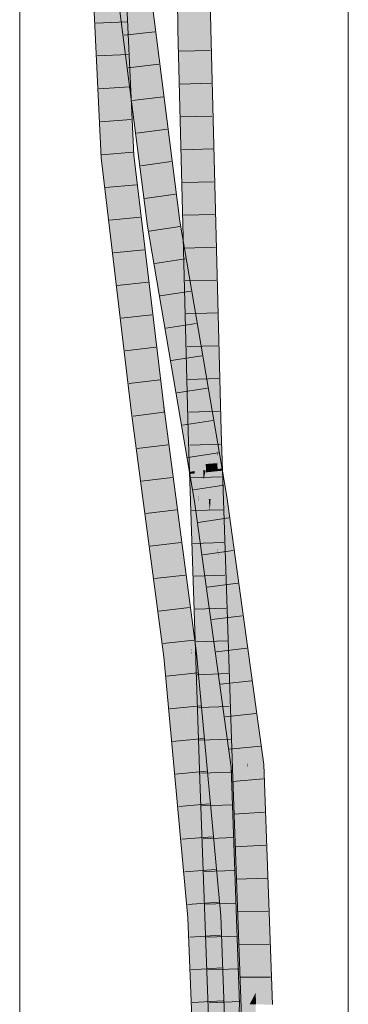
# Model space of a CAD drawing. Extents: x -720 to 300, y 62 to 1162.
# Tile 191 of 256: x 151.79 to 154.29, y 893.77 to 901.27. Entities that reach past the tile are written whole.
import ezdxf

# ---------------------------------------------------------------- set-up
doc = ezdxf.new("R2010")
doc.units = 0
doc.layers.get('0').update_dxf_attribs({"lineweight": 13})
doc.layers.add('E_Detail_Linie_Text_Bem', color=7, linetype='Continuous', lineweight=13)
for name, color, linetype, lineweight, true_color in [('E_Leerrohr 25-A06G942U8I', 7, 'Continuous', 9, 0xff8000), ('E_Leerrohr 25-Shading', 7, 'Continuous', 9, 0xff8000), ('E_Leerrohr 32-A06G942W8I', 7, 'Continuous', 9, 0x00b300), ('E_Leerrohr 32-Shading', 7, 'Continuous', 9, 0x00b300)]:
    doc.layers.add(name, color=color, linetype=linetype, lineweight=lineweight, true_color=true_color)

# ---------------------------------------------------------------- blocks, each defined once
blk = doc.blocks.new('Shading-A06G93YB8I', base_point=(231.5078, 857.4585))
at = {"layer": 'E_Leerrohr 25-Shading', "color": 43, "true_color": 0xd7ab7f}
for points in [[(152.9955, 901.2002), (153.0321, 901.201), (152.9837, 902.0782), (153.0203, 902.0779)], [(153.1996, 902.0498), (153.1971, 902.0765), (153.2088, 901.2051)], [(153.2398, 901.624), (153.1996, 902.0498), (153.2455, 901.2059), (153.2088, 901.2051)], [(152.9955, 901.2002), (153.0052, 900.8263), (153.0321, 901.201), (153.0871, 899.0753)], [(153.2455, 901.2059), (153.2088, 901.2051), (153.2997, 899.0243), (153.2164, 900.9122)], [(153.2455, 901.2059), (153.2997, 899.0243), (153.3, 899.0959)], [(153.226, 900.6945), (153.2164, 900.9122), (153.288, 898.1412)], [(153.0052, 900.8263), (153.0747, 898.1349), (153.0871, 899.0753), (153.1113, 898.136)], [(153.2933, 898.1414), (153.2902, 899.2394), (153.288, 898.1412), (153.226, 900.6945)], [(153.2997, 899.0243), (153.2902, 899.2394), (153.2966, 898.1414), (153.2933, 898.1414)], [(153.2997, 899.0243), (153.3048, 898.909), (153.3, 899.0959)], [(153.3246, 898.1423), (153.3048, 898.909), (153.2966, 898.1414), (153.2997, 899.0243)], [(153.0747, 898.1349), (153.1514, 896.9344), (153.1113, 898.136)], [(153.0747, 898.1349), (153.1631, 895.4872), (153.1514, 896.9344), (153.1855, 895.488)], [(153.2933, 898.1414), (153.288, 898.1412), (153.2949, 898.0037)], [(153.2949, 898.0037), (153.288, 898.1412), (153.2962, 897.8968)], [(153.2949, 898.0037), (153.2973, 897.9969), (153.2933, 898.1414), (153.2966, 898.1414)], [(153.2973, 897.9969), (153.3327, 897.8989), (153.2966, 898.1414), (153.3246, 898.1423)], [(153.2973, 897.9969), (153.2949, 898.0037), (153.2976, 897.9503)], [(153.2962, 897.8968), (153.2982, 897.8458), (153.2949, 898.0037), (153.2976, 897.9503)], [(153.2976, 897.9503), (153.3002, 897.8974), (153.2973, 897.9969), (153.3324, 897.8998)], [(153.2982, 897.8458), (153.2962, 897.8968), (153.2982, 897.8359)], [(153.2976, 897.9503), (153.2979, 897.8972), (153.3002, 897.8974)], [(153.2979, 897.8972), (153.3617, 896.6696), (153.3002, 897.8974)], [(153.2979, 897.8972), (153.2982, 897.8458), (153.3617, 896.6696), (153.3895, 895.4952)], [(153.3002, 897.8974), (153.3617, 896.6696), (153.3324, 897.8998), (153.3327, 897.8989)], [(153.3617, 896.6696), (153.3978, 895.9509), (153.3327, 897.8989)], [(153.3763, 895.4947), (153.3895, 895.4952), (153.2982, 897.8359), (153.2982, 897.8458)], [(153.1855, 895.488), (153.1997, 895.4885), (153.1514, 896.9344)], [(153.3978, 895.9509), (153.3617, 896.6696), (153.4085, 895.4958), (153.3895, 895.4952)], [(153.4085, 895.4958), (153.4129, 895.496), (153.3978, 895.9509)], [(153.3895, 895.4952), (153.3763, 895.4947), (153.4211, 894.2744)], [(153.4085, 895.4958), (153.3895, 895.4952), (153.4633, 893.126), (153.4211, 894.2744)], [(153.47, 893.1262), (153.4999, 893.1273), (153.4085, 895.4958), (153.4129, 895.496)], [(153.4085, 895.4958), (153.4633, 893.126), (153.47, 893.1262)], [(153.1631, 895.4872), (153.2398, 893.397), (153.1855, 895.488)], [(153.2398, 893.397), (153.1997, 895.4885), (153.1855, 895.488)], [(153.1997, 895.4885), (153.2661, 893.119), (153.2164, 895.0321)], [(153.1997, 895.4885), (153.2398, 893.397), (153.2661, 893.119), (153.25, 893.1185)], [(153.2661, 893.119), (153.2866, 893.1198), (153.2164, 895.0321)]]:
    blk.add_solid(points, dxfattribs=at)
at = {"layer": 'E_Leerrohr 25-Shading', "color": 31, "true_color": 0xfabd7f}
for points in [[(153.0321, 901.201), (153.1205, 901.2031), (153.0203, 902.0779), (153.1087, 902.0772)], [(153.1148, 901.6245), (153.1205, 901.2031), (153.1971, 902.0765), (153.2088, 901.2051)], [(153.1113, 898.136), (153.1997, 898.1386), (153.0321, 901.201), (153.1205, 901.2031)], [(153.1205, 901.2031), (153.1798, 898.9074), (153.2088, 901.2051), (153.2164, 900.9122)], [(153.1798, 898.9074), (153.1997, 898.1386), (153.2164, 900.9122), (153.288, 898.1412)], [(153.1113, 898.136), (153.1514, 896.9344), (153.1397, 898.1368)], [(153.1514, 896.9344), (153.1997, 898.1386), (153.1397, 898.1368)], [(153.1514, 896.9344), (153.1997, 895.4885), (153.1997, 898.1386), (153.288, 895.4916)], [(153.1997, 898.1386), (153.208, 897.8902), (153.288, 898.1412), (153.2962, 897.8968)], [(153.294, 897.8966), (153.208, 897.8902), (153.2955, 897.8356), (153.2101, 897.827)], [(153.2982, 897.8359), (153.2962, 897.8968), (153.2955, 897.8356), (153.294, 897.8966)], [(153.2955, 897.8356), (153.2101, 897.827), (153.3523, 895.4939), (153.288, 895.4916)], [(153.2982, 897.8359), (153.2955, 897.8356), (153.3763, 895.4947), (153.3523, 895.4939)], [(153.3763, 895.4947), (153.3523, 895.4939), (153.4141, 894.3386), (153.3701, 894.7413)], [(153.4211, 894.2744), (153.3763, 895.4947), (153.4141, 894.3386)], [(153.1997, 895.4885), (153.2164, 895.0321), (153.2115, 895.489)], [(153.2164, 895.0321), (153.288, 895.4916), (153.2115, 895.489)], [(153.2164, 895.0321), (153.2866, 893.1198), (153.288, 895.4916), (153.375, 893.1229)], [(153.3523, 895.4939), (153.288, 895.4916), (153.3701, 894.7413)], [(153.3701, 894.7413), (153.288, 895.4916), (153.4082, 893.124), (153.375, 893.1229)], [(153.4335, 893.1249), (153.4236, 894.0498), (153.3701, 894.7413), (153.4141, 894.3386)], [(153.4335, 893.1249), (153.3701, 894.7413), (153.4082, 893.124)], [(153.4236, 894.0498), (153.4211, 894.2744), (153.4141, 894.3386)], [(153.4606, 893.1987), (153.4211, 894.2744), (153.4538, 893.1257), (153.4236, 894.0498)], [(153.4236, 894.0498), (153.4335, 893.1249), (153.4538, 893.1257)]]:
    blk.add_solid(points, dxfattribs=at)
at = {"layer": 'E_Leerrohr 32-Shading', "color": 83, "true_color": 0x7fbd7f}
for points in [[(152.6009, 901.127), (152.5777, 902.0213), (152.5701, 901.4815), (152.5679, 902.0077)], [(152.6203, 900.903), (152.6129, 901.2651), (152.6009, 901.127), (152.5777, 902.0213)], [(152.3879, 901.5112), (152.3284, 902.0032), (152.4215, 900.7886), (152.3562, 901.4064)], [(152.5808, 901.429), (152.5121, 901.6787), (152.7131, 900.3903), (152.5885, 901.0792)], [(152.7245, 901.6995), (152.8035, 901.0796), (152.7478, 901.7018)], [(152.7887, 901.4852), (152.7609, 901.7031), (152.9429, 900.0034), (152.7874, 901.3158)], [(152.5705, 901.3876), (152.6239, 900.2403), (152.5701, 901.4815), (152.5932, 901.216)], [(152.7668, 901.4891), (152.8035, 901.0796), (152.7874, 901.3158)], [(152.9859, 899.7362), (152.7887, 901.4852), (152.9747, 899.7346), (152.9429, 900.0035)], [(152.7887, 901.4852), (152.9859, 899.7362), (152.818, 901.2551)], [(152.3562, 901.4064), (152.4113, 900.2216), (152.4215, 900.7886), (152.4478, 900.2247)], [(152.7874, 901.3158), (152.8035, 901.0796), (152.9429, 900.0034), (152.9535, 899.9014)], [(152.6239, 900.2403), (152.6239, 900.2396), (152.5932, 901.216), (152.6009, 901.127)], [(152.6562, 900.3343), (152.6129, 901.2651), (152.6264, 900.6098)], [(152.818, 901.2551), (152.8245, 901.1963), (153.011, 899.74), (152.9886, 899.7366)], [(152.8245, 901.1963), (152.9859, 899.7362), (152.9886, 899.7366)], [(152.634, 900.2404), (152.6203, 900.903), (152.6239, 900.2396), (152.6009, 901.127)], [(152.6203, 900.903), (152.5885, 901.0792), (152.6405, 900.6705)], [(152.7698, 899.7039), (152.7131, 900.3903), (152.6405, 900.6705), (152.6203, 900.903)], [(152.7698, 899.7039), (152.6405, 900.6705), (152.7397, 899.8912)], [(152.634, 900.2404), (152.6604, 900.2426), (152.6264, 900.6098), (152.6562, 900.3343)], [(152.7131, 900.3903), (152.7698, 899.7039), (152.7999, 899.7084)], [(152.4113, 900.2216), (152.4422, 899.9633), (152.4478, 900.2247), (152.564, 899.253)], [(152.6239, 900.2396), (152.657, 899.9628), (152.634, 900.2404)], [(152.634, 900.2404), (152.6468, 900.0861), (152.6604, 900.2426), (152.6574, 899.9954)], [(152.8606, 898.3263), (152.6604, 900.2426), (152.853, 898.3254), (152.6574, 899.9954)], [(152.6604, 900.2426), (152.8606, 898.3263), (152.7321, 899.6434)], [(152.6468, 900.0861), (152.657, 899.9628), (152.6574, 899.9954)], [(152.6574, 899.9954), (152.657, 899.9628), (152.853, 898.3254)], [(152.9429, 900.0035), (152.9535, 899.9014), (152.9747, 899.7346)], [(152.564, 899.253), (152.4422, 899.9633), (152.5965, 898.9813), (152.5081, 899.4122)], [(152.7397, 899.8912), (152.7637, 899.703), (152.7698, 899.7039)], [(152.7637, 899.703), (152.925, 898.9741), (152.7698, 899.7039)], [(152.925, 898.9741), (152.7637, 899.703), (153.0739, 898.1001), (152.8454, 899.2236)], [(152.925, 898.9741), (152.7999, 899.7084), (152.7698, 899.7039)], [(152.9747, 899.7346), (153.0585, 899.2429), (152.9859, 899.7362)], [(152.9859, 899.7362), (153.0585, 899.2429), (152.9886, 899.7366), (153.0521, 899.3102)], [(153.0521, 899.3102), (153.011, 899.74), (152.9886, 899.7366)], [(153.0372, 899.5856), (153.011, 899.74), (153.0421, 899.5362)], [(153.0871, 899.0753), (153.0421, 899.5362), (153.0521, 899.3102), (153.011, 899.74)], [(152.7321, 899.6434), (152.8606, 898.3263), (152.8534, 898.6303), (152.8847, 898.3293)], [(153.1904, 898.5648), (153.2398, 898.3967), (153.0421, 899.5362), (153.0372, 899.5856)], [(153.0871, 899.0753), (153.1904, 898.5648), (153.0421, 899.5362)], [(152.5081, 899.4122), (152.6413, 898.2987), (152.5965, 898.9813), (152.6776, 898.3033)], [(153.0521, 899.3102), (153.0585, 899.2429), (153.0871, 899.0753)], [(153.0739, 898.1001), (152.8454, 899.2236), (153.1191, 897.8347), (152.8741, 899.0548)], [(153.1191, 897.8347), (152.8741, 899.0548), (153.0826, 897.8312)], [(153.1904, 898.5648), (153.0871, 899.0753), (153.1514, 898.6975)], [(153.1514, 898.6975), (153.2164, 898.316), (153.1904, 898.5648), (153.2414, 898.231)], [(152.8847, 898.3293), (152.8893, 898.3299), (152.8534, 898.6303)], [(153.3048, 898.0151), (153.2398, 898.3967), (153.2414, 898.231), (153.1904, 898.5648)], [(152.6413, 898.2987), (152.6815, 897.9943), (152.6776, 898.3033), (152.8616, 896.9102)], [(152.853, 898.3254), (152.8953, 898.0053), (152.8606, 898.3263)], [(152.8606, 898.3263), (152.8953, 898.0053), (152.8847, 898.3293), (152.8902, 898.281)], [(152.8902, 898.281), (152.8893, 898.3299), (152.8847, 898.3293)], [(152.8893, 898.3299), (152.8902, 898.281), (153.1012, 896.4463), (153.0956, 896.4886)], [(152.8937, 898.2965), (152.8893, 898.3299), (153.109, 896.4471), (153.1012, 896.4463)], [(153.0682, 896.728), (152.8902, 898.281), (153.0782, 896.6204), (152.8953, 898.0053)], [(152.9131, 898.13), (153.1136, 896.6321), (152.8937, 898.2965)], [(153.2414, 898.231), (153.2164, 898.316), (153.2992, 897.8521), (153.2955, 897.8517)], [(153.3318, 897.8553), (153.2414, 898.231), (153.2992, 897.8521)], [(153.2414, 898.231), (153.3327, 897.8511), (153.3048, 898.0151)], [(152.9131, 898.13), (153.1109, 896.4474), (153.1136, 896.6321), (153.128, 896.4493)], [(153.109, 896.4471), (153.1109, 896.4474), (152.9131, 898.13)], [(152.8616, 896.9102), (152.6815, 897.9943), (152.8904, 896.4228), (152.8824, 896.4734)], [(153.1218, 897.8181), (153.1191, 897.8347), (153.0854, 897.8145), (153.0826, 897.8312)], [(153.1219, 897.8182), (153.1191, 897.8347), (153.1218, 897.8181)], [(153.2992, 897.8521), (153.2955, 897.8517), (153.3017, 897.8362), (153.2982, 897.8359)], [(153.2982, 897.8359), (153.3321, 897.6369), (153.3017, 897.8362)], [(153.3327, 897.8394), (153.3327, 897.8511), (153.2992, 897.8521), (153.3318, 897.8553)], [(153.3327, 897.8394), (153.2992, 897.8521), (153.3017, 897.8362)], [(153.3321, 897.6369), (153.3327, 897.8394), (153.3017, 897.8362)], [(153.358, 897.6409), (153.3342, 897.8395), (153.3321, 897.6369), (153.3327, 897.8394)], [(153.3327, 897.8511), (153.3342, 897.8395), (153.3347, 897.8395)], [(153.3342, 897.8395), (153.3327, 897.8511), (153.3327, 897.8394)], [(153.3342, 897.8395), (153.358, 897.6409), (153.3347, 897.8395), (153.3683, 897.6425)], [(153.1212, 897.6043), (153.1557, 897.6096), (153.0854, 897.8145), (153.1218, 897.8181)], [(153.1514, 897.6451), (153.1219, 897.8182), (153.1557, 897.6096), (153.1218, 897.8181)], [(153.1212, 897.6043), (153.2398, 896.7473), (153.1557, 897.6096)], [(153.1557, 897.6096), (153.1574, 897.6099), (153.1514, 897.6451)], [(153.2398, 896.7473), (153.1574, 897.6099), (153.1557, 897.6096)], [(153.1574, 897.6099), (153.2398, 896.7473), (153.2164, 897.1833), (153.3048, 896.2775)], [(153.358, 897.6409), (153.3321, 897.6369), (153.4211, 896.993)], [(153.3683, 897.6425), (153.358, 897.6409), (153.4861, 896.5228), (153.4211, 896.993)], [(153.3683, 897.6425), (153.4861, 896.5228), (153.3978, 897.4294)], [(153.3978, 897.4294), (153.4861, 896.5228), (153.6478, 895.6209), (153.5594, 895.9932)], [(153.2386, 896.9938), (153.2164, 897.1833), (153.2244, 897.1011)], [(153.2164, 897.1833), (153.2386, 896.9938), (153.3349, 896.3268), (153.3488, 896.1575)], [(153.3327, 896.0756), (153.2244, 897.1011), (153.3048, 896.2775)], [(153.3327, 896.0756), (153.3587, 895.9662), (153.2244, 897.1011), (153.2386, 896.9938)], [(153.2386, 896.9938), (153.3587, 895.9662), (153.3488, 896.1575), (153.3674, 895.9296)], [(152.8616, 896.9102), (152.8904, 896.4228), (152.9255, 896.4267)], [(153.0956, 896.4886), (153.0682, 896.728), (153.0782, 896.6204)], [(153.1136, 896.6321), (153.128, 896.4493), (153.1287, 896.5176), (153.1343, 896.45)], [(152.8824, 896.4734), (152.8891, 896.4227), (152.8904, 896.4228)], [(153.1343, 896.45), (153.1376, 896.4504), (153.1287, 896.5176)], [(152.8904, 896.4228), (152.8891, 896.4227), (153.089, 894.4333), (152.9628, 895.6236)], [(152.9255, 896.4267), (152.8904, 896.4228), (153.0469, 894.9808)], [(152.8904, 896.4228), (153.089, 894.4333), (153.1062, 894.4344)], [(153.0132, 895.4755), (152.9255, 896.4267), (152.9965, 895.5814)], [(153.109, 896.4471), (153.1012, 896.4463), (153.1568, 895.867), (153.1514, 895.9014)], [(153.1109, 896.4474), (153.109, 896.4471), (153.1622, 895.8333), (153.1568, 895.867)], [(153.128, 896.4493), (153.1109, 896.4474), (153.1655, 895.812), (153.1622, 895.8333)], [(153.1655, 895.812), (153.1343, 896.45), (153.128, 896.4493)], [(153.1476, 896.2379), (153.1376, 896.4504), (153.1343, 896.45)], [(153.1655, 895.812), (153.1685, 895.7931), (153.1343, 896.45), (153.1476, 896.2379)], [(153.2398, 895.3413), (153.1376, 896.4504), (153.1801, 895.7199), (153.1476, 896.2379)], [(153.3349, 896.3268), (153.3674, 895.9296), (153.3529, 896.1967), (153.3805, 895.8746)], [(153.1476, 896.2379), (153.1685, 895.7931), (153.1801, 895.7199)], [(153.3805, 895.8746), (153.4211, 895.7036), (153.3529, 896.1967)], [(153.4039, 895.5797), (153.3587, 895.9662), (153.3978, 895.6058), (153.3327, 896.0756)], [(153.4039, 895.5797), (153.4057, 895.5799), (153.3587, 895.9662), (153.3805, 895.8746)], [(153.5594, 895.9932), (153.6139, 895.5986), (153.6478, 895.6209), (153.6504, 895.6019)], [(153.1514, 895.9014), (153.1759, 895.6354), (153.1568, 895.867)], [(153.4057, 895.5799), (153.4379, 895.5828), (153.3805, 895.8746), (153.4211, 895.7036)], [(153.1622, 895.8333), (153.1568, 895.867), (153.1724, 895.7112), (153.1759, 895.6354)], [(153.1685, 895.7931), (153.1622, 895.8333), (153.1724, 895.7112)], [(153.1801, 895.7199), (153.1685, 895.7931), (153.184, 895.658)], [(153.2054, 895.3154), (153.1685, 895.7931), (153.1724, 895.7112)], [(153.1685, 895.7931), (153.2054, 895.3154), (153.184, 895.658)], [(153.3048, 894.6362), (153.2398, 895.3413), (153.184, 895.658), (153.1801, 895.7199)], [(153.1724, 895.7112), (153.1759, 895.6354), (153.2054, 895.3154)], [(153.3048, 894.6362), (153.184, 895.658), (153.2898, 894.731)], [(153.2054, 895.3154), (153.2508, 894.9786), (153.184, 895.658), (153.2898, 894.731)], [(153.089, 894.4333), (152.9628, 895.6236), (153.0832, 894.4329), (152.9924, 895.303)], [(153.0782, 894.7705), (153.0132, 895.4755), (153.0469, 894.9808), (152.9965, 895.5814)], [(153.3978, 895.6058), (153.4014, 895.5795), (153.4039, 895.5797)], [(153.4039, 895.5797), (153.4014, 895.5795), (153.4081, 895.5113), (153.4111, 895.4255)], [(153.4111, 895.4255), (153.4014, 895.5795), (153.4681, 893.7759), (153.4659, 893.7759)], [(153.4039, 895.5797), (153.4081, 895.5113), (153.4057, 895.5799)], [(153.4057, 895.5799), (153.4081, 895.5113), (153.4379, 895.5828), (153.4488, 894.8459)], [(153.4488, 894.8459), (153.4861, 894.2341), (153.4379, 895.5828)], [(153.6139, 895.5986), (153.6244, 895.307), (153.6504, 895.6019), (153.7127, 893.8607)], [(153.4081, 895.5113), (153.4111, 895.4255), (153.4488, 894.8459), (153.4491, 894.8217)], [(153.4114, 895.4211), (153.4111, 895.4255), (153.471, 893.7759), (153.4681, 893.7759)], [(153.4491, 894.8217), (153.4114, 895.4211), (153.4602, 894.0747)], [(152.9924, 895.303), (153.0726, 894.4322), (153.0832, 894.4329)], [(153.2508, 894.9786), (153.2054, 895.3154), (153.2164, 895.1963)], [(153.6244, 895.307), (153.6793, 893.7726), (153.7127, 893.8607), (153.7159, 893.7721)], [(153.2856, 894.4464), (153.3221, 894.4489), (153.2164, 895.1963), (153.2508, 894.9786)], [(153.0782, 894.7705), (153.0469, 894.9808), (153.0512, 894.9418)], [(153.2508, 894.9786), (153.3221, 894.4489), (153.2898, 894.731)], [(153.0512, 894.9418), (153.1062, 894.4344), (153.0782, 894.7705), (153.1092, 894.4346)], [(153.4491, 894.8217), (153.4861, 894.2341), (153.4488, 894.8459)], [(153.471, 893.7759), (153.4491, 894.8217), (153.4602, 894.0747)], [(153.471, 893.7759), (153.5025, 893.7754), (153.4491, 894.8217), (153.4861, 894.2341)], [(153.2898, 894.731), (153.3221, 894.4489), (153.3048, 894.6362)], [(153.2856, 894.4464), (153.3327, 894.1714), (153.3221, 894.4489)], [(153.2856, 894.4464), (153.3539, 892.6665), (153.3327, 894.1714), (153.3736, 892.6668)], [(153.0832, 894.4329), (153.0726, 894.4322), (153.0898, 894.2663)], [(153.0898, 894.2663), (153.0726, 894.4322), (153.153, 892.6631), (153.1406, 892.6629)], [(153.0998, 894.1697), (153.089, 894.4333), (153.0898, 894.2663), (153.0832, 894.4329)], [(153.1062, 894.4344), (153.089, 894.4333), (153.1309, 893.8687), (153.0998, 894.1697)], [(153.1062, 894.4344), (153.1141, 894.2548), (153.1092, 894.4346)], [(153.1141, 894.2548), (153.1309, 893.8687), (153.1092, 894.4346)], [(153.1616, 892.6633), (153.0998, 894.1697), (153.153, 892.6631), (153.0898, 894.2663)], [(153.1514, 893.3345), (153.1309, 893.8687), (153.1616, 892.6633), (153.0998, 894.1697)], [(153.3736, 892.6668), (153.3905, 892.6671), (153.3327, 894.1714)], [(153.4681, 893.7759), (153.4659, 893.7759), (153.4595, 893.3349), (153.3978, 892.8383)], [(153.471, 893.7759), (153.4681, 893.7759), (153.4637, 893.3689), (153.4595, 893.3349)], [(153.4861, 893.5496), (153.5025, 893.7754), (153.4637, 893.3689), (153.471, 893.7759)]]:
    blk.add_solid(points, dxfattribs=at)
at = {"layer": 'E_Leerrohr 32-Shading', "color": 83, "true_color": 0x7fd57f}
for points in [[(152.7245, 901.6995), (152.6705, 901.4246), (152.8035, 901.0796), (152.8021, 900.3904)], [(152.4769, 901.4988), (152.3879, 901.5112), (152.5103, 900.7808), (152.4215, 900.7886)], [(152.5705, 901.3876), (152.4769, 901.4988), (152.5103, 900.7808)], [(152.6705, 901.4246), (152.5808, 901.429), (152.8021, 900.3904), (152.7131, 900.3903)], [(152.5103, 900.7808), (152.5359, 900.2321), (152.5705, 901.3876), (152.6239, 900.2396)], [(152.8035, 901.0796), (152.8021, 900.3904), (152.9616, 899.7326), (152.8873, 899.7215)], [(152.8035, 901.0796), (152.9616, 899.7326), (152.9535, 899.9014)], [(152.4215, 900.7886), (152.4478, 900.2247), (152.5103, 900.7808), (152.5359, 900.2321)], [(152.7878, 900.3904), (152.7131, 900.3903), (152.8873, 899.7215), (152.7999, 899.7084)], [(152.8021, 900.3904), (152.7878, 900.3904), (152.8873, 899.7215)], [(152.4478, 900.2247), (152.564, 899.253), (152.5359, 900.2321), (152.653, 899.2529)], [(152.5359, 900.2321), (152.653, 899.2529), (152.6239, 900.2396), (152.657, 899.9628)], [(152.653, 899.2529), (152.7653, 898.3143), (152.657, 899.9628), (152.853, 898.3254)], [(152.9616, 899.7326), (152.9747, 899.7346), (152.9535, 899.9014)], [(152.7999, 899.7084), (152.925, 898.9741), (152.8873, 899.7215), (153.0136, 898.9802)], [(152.8873, 899.7215), (153.0136, 898.9802), (152.9616, 899.7326)], [(153.0136, 898.9802), (152.9747, 899.7346), (152.9616, 899.7326)], [(153.0585, 899.2429), (152.9747, 899.7346), (153.1148, 898.3862), (153.0136, 898.9802)], [(152.6192, 899.2529), (152.564, 899.253), (152.5965, 898.9813)], [(152.653, 899.2529), (152.6192, 899.2529), (152.6776, 898.3033), (152.5965, 898.9813)], [(152.653, 899.2529), (152.6776, 898.3033), (152.7653, 898.3143)], [(153.0871, 899.0753), (153.0585, 899.2429), (153.1364, 898.5698), (153.1272, 898.4913)], [(153.0585, 899.2429), (153.1148, 898.3862), (153.089, 898.9097)], [(153.0871, 899.0753), (153.1364, 898.5698), (153.1514, 898.6975)], [(153.1148, 898.3862), (153.0136, 898.9802), (153.0739, 898.1001), (152.925, 898.9741)], [(153.1148, 898.3862), (153.1622, 898.1082), (153.089, 898.9097)], [(153.1514, 898.6975), (153.1364, 898.5698), (153.2164, 898.316), (153.2068, 898.2342)], [(153.1272, 898.4913), (153.1622, 898.1082), (153.1364, 898.5698), (153.2073, 897.8433)], [(153.2068, 898.2342), (153.1364, 898.5698), (153.1862, 898.0592)], [(153.1148, 898.3862), (153.0739, 898.1001), (153.0813, 898.1008)], [(153.1622, 898.1082), (153.1148, 898.3862), (153.0813, 898.1008)], [(152.6776, 898.3033), (152.8616, 896.9102), (152.7653, 898.3143), (152.9502, 896.9147)], [(152.7653, 898.3143), (152.9502, 896.9147), (152.853, 898.3254), (152.8953, 898.0053)], [(153.2068, 898.2342), (153.3321, 897.6369), (153.2164, 898.316)], [(153.3321, 897.6369), (153.2068, 898.2342), (153.2073, 897.8433), (153.1862, 898.0592)], [(153.1287, 898.1051), (153.0739, 898.1001), (153.142, 897.8369), (153.1191, 897.8347)], [(153.2073, 897.8433), (153.1622, 898.1082), (153.142, 897.8369), (153.1287, 898.1051)], [(153.0607, 896.5513), (153.0791, 896.5959), (152.8989, 897.9334), (152.8953, 898.0053)], [(153.0782, 896.6204), (152.8953, 898.0053), (153.0791, 896.5959)], [(153.0134, 896.4365), (153.0607, 896.5513), (152.9502, 896.9147), (152.8989, 897.9334)], [(153.1218, 897.835), (153.1191, 897.8347), (153.1219, 897.8182)], [(153.1219, 897.8182), (153.1276, 897.8355), (153.1218, 897.835)], [(153.1219, 897.8182), (153.1514, 897.6451), (153.1276, 897.8355), (153.1506, 897.6609)], [(153.1506, 897.6609), (153.142, 897.8369), (153.1276, 897.8355)], [(153.1574, 897.6099), (153.1915, 897.769), (153.142, 897.8369), (153.1879, 897.8414)], [(153.1573, 897.6106), (153.1574, 897.6099), (153.1506, 897.6612), (153.142, 897.8369)], [(153.1915, 897.769), (153.2073, 897.8433), (153.1879, 897.8414)], [(153.199, 897.6163), (153.2073, 897.8433), (153.1915, 897.769)], [(153.199, 897.6163), (153.2309, 897.6213), (153.2073, 897.8433), (153.2101, 897.827)], [(153.3321, 897.6369), (153.2073, 897.8433), (153.2448, 897.6234)], [(153.2309, 897.6213), (153.2448, 897.6234), (153.2101, 897.827)], [(153.1915, 897.769), (153.1574, 897.6099), (153.199, 897.6163)], [(153.1514, 897.6451), (153.1573, 897.6106), (153.1506, 897.6612)], [(153.1574, 897.6099), (153.2164, 897.1833), (153.199, 897.6163)], [(153.199, 897.6163), (153.2164, 897.1833), (153.2309, 897.6213), (153.2388, 897.53)], [(153.2388, 897.53), (153.2448, 897.6234), (153.2309, 897.6213)], [(153.3282, 896.4847), (153.2962, 897.244), (153.2388, 897.53), (153.2448, 897.6234)], [(153.3321, 897.6369), (153.2448, 897.6234), (153.4211, 896.993), (153.4577, 896.0834)], [(153.2958, 897.2546), (153.2448, 897.6234), (153.2962, 897.244)], [(153.3349, 896.3268), (153.3282, 896.4847), (153.2164, 897.1833), (153.2388, 897.53)], [(153.2962, 897.244), (153.3052, 897.1777), (153.2958, 897.2546), (153.3046, 897.191)], [(153.2962, 897.244), (153.3282, 896.4847), (153.3052, 897.1777), (153.3529, 896.1967)], [(153.3052, 897.1777), (153.456, 896.0656), (153.3046, 897.191), (153.4577, 896.0834)], [(153.3529, 896.1967), (153.4211, 895.7036), (153.3052, 897.1777), (153.456, 896.0656)], [(153.4577, 896.0834), (153.5228, 895.6133), (153.4211, 896.993), (153.4861, 896.5228)], [(152.8616, 896.9102), (152.9255, 896.4267), (152.9502, 896.9147), (153.0134, 896.4365)], [(153.0956, 896.4886), (153.0782, 896.6204), (153.0987, 896.446), (153.0791, 896.5959)], [(153.0607, 896.5513), (153.0134, 896.4365), (153.0734, 896.4432)], [(153.085, 896.4445), (153.0791, 896.5959), (153.0734, 896.4432), (153.0607, 896.5513)], [(153.0987, 896.446), (153.0791, 896.5959), (153.085, 896.4445)], [(153.0987, 896.446), (153.1012, 896.4463), (153.0956, 896.4886)], [(153.3282, 896.4847), (153.3349, 896.3268), (153.3529, 896.1967)], [(153.4861, 896.5228), (153.5228, 895.6133), (153.5594, 895.9932)], [(153.0134, 896.4365), (152.9255, 896.4267), (153.0498, 896.041), (153.0132, 895.4755)], [(153.0134, 896.4365), (153.1079, 895.5932), (153.0734, 896.4432), (153.0882, 896.3253)], [(153.0134, 896.4365), (153.0498, 896.041), (153.0473, 896.1334)], [(153.0882, 896.3253), (153.085, 896.4445), (153.0734, 896.4432)], [(153.0987, 896.446), (153.085, 896.4445), (153.1974, 894.4405), (153.1148, 895.3359)], [(153.1012, 896.4463), (153.0987, 896.446), (153.1514, 895.9014), (153.1511, 895.8962)], [(153.148, 895.8483), (153.1511, 895.8962), (153.1173, 896.0927), (153.0987, 896.446)], [(153.0987, 896.446), (153.1974, 894.4405), (153.2045, 894.441)], [(153.0498, 896.041), (153.1148, 895.3359), (153.0473, 896.1334), (153.1079, 895.5932)], [(153.0132, 895.4755), (153.0782, 894.7705), (153.0498, 896.041), (153.1148, 895.3359)], [(153.1382, 895.6972), (153.148, 895.8483), (153.1173, 896.0927)], [(153.5205, 895.5902), (153.456, 896.0656), (153.4379, 895.5828), (153.4211, 895.7036)], [(153.5228, 895.6133), (153.4577, 896.0834), (153.5205, 895.5902), (153.456, 896.0656)], [(153.5228, 895.6133), (153.5259, 895.5907), (153.5594, 895.9932), (153.6139, 895.5986)], [(153.1759, 895.6354), (153.1511, 895.8962), (153.2045, 894.441), (153.1382, 895.6972)], [(153.1511, 895.8962), (153.1759, 895.6354), (153.1514, 895.9014)], [(153.2054, 895.3154), (153.1759, 895.6354), (153.2146, 895.1688), (153.2088, 895.0784)], [(153.1759, 895.6354), (153.2045, 894.441), (153.2462, 894.4438)], [(153.4379, 895.5828), (153.4861, 894.2341), (153.5205, 895.5902)], [(153.5205, 895.5902), (153.4861, 894.2341), (153.5237, 895.5905), (153.5242, 895.535)], [(153.5228, 895.6133), (153.5205, 895.5902), (153.5237, 895.5905)], [(153.5228, 895.6133), (153.5237, 895.5905), (153.5259, 895.5907)], [(153.5242, 895.535), (153.5259, 895.5907), (153.5237, 895.5905)], [(153.5877, 893.863), (153.5259, 895.5907), (153.5427, 893.7748), (153.5242, 895.535)], [(153.6139, 895.5986), (153.5259, 895.5907), (153.6244, 895.307), (153.6077, 894.6487)], [(153.5259, 895.5907), (153.5877, 893.863), (153.6077, 894.6487)], [(153.5387, 894.1551), (153.5242, 895.535), (153.5025, 893.7754), (153.4861, 894.2341)], [(153.0782, 894.7705), (153.1092, 894.4346), (153.1148, 895.3359), (153.1974, 894.4405)], [(153.2054, 895.3154), (153.2146, 895.1688), (153.2164, 895.1963)], [(153.5877, 893.863), (153.5909, 893.774), (153.6244, 895.307), (153.6793, 893.7726)], [(153.2164, 895.1963), (153.2149, 895.1729), (153.2856, 894.4464), (153.2618, 894.4448)], [(153.2088, 895.0784), (153.2462, 894.4438), (153.2146, 895.1688), (153.2601, 894.4447)], [(153.2149, 895.1729), (153.2146, 895.1688), (153.2618, 894.4448), (153.2601, 894.4447)], [(153.2462, 894.4438), (153.2547, 894.1783), (153.2601, 894.4447), (153.2661, 894.277)], [(153.2601, 894.4447), (153.2661, 894.277), (153.2618, 894.4448), (153.2676, 894.2903)], [(153.2676, 894.2903), (153.2856, 894.4464), (153.2618, 894.4448)], [(153.3286, 892.6661), (153.3539, 892.6665), (153.2676, 894.2903), (153.2856, 894.4464)], [(153.139, 894.4366), (153.1092, 894.4346), (153.1454, 893.869), (153.1309, 893.8687)], [(153.1974, 894.4405), (153.139, 894.4366), (153.2193, 893.8699), (153.1454, 893.869)], [(153.2045, 894.441), (153.1974, 894.4405), (153.2092, 894.2595)], [(153.1974, 894.4405), (153.2193, 893.8699), (153.2092, 894.2595)], [(153.2045, 894.441), (153.2193, 893.8699), (153.2462, 894.4438), (153.2547, 894.1783)], [(153.2661, 894.277), (153.2547, 894.1783), (153.3239, 892.666), (153.3033, 892.6656)], [(153.3239, 892.666), (153.3286, 892.6661), (153.2661, 894.277), (153.2676, 894.2903)], [(153.2547, 894.1783), (153.2193, 893.8699), (153.3033, 892.6656), (153.2656, 892.665)], [(153.5427, 893.7748), (153.5387, 894.1551), (153.5025, 893.7754)], [(153.1454, 893.869), (153.1309, 893.8687), (153.1514, 893.3345)], [(153.2193, 893.8699), (153.1454, 893.869), (153.1772, 892.6635), (153.1514, 893.3345)], [(153.2193, 893.8699), (153.1772, 892.6635), (153.2656, 892.665)], [(153.5877, 893.863), (153.5427, 893.7748), (153.5887, 893.774)], [(153.5909, 893.774), (153.5877, 893.863), (153.5887, 893.774)], [(153.5427, 893.7748), (153.5025, 893.7754), (153.5228, 892.8356), (153.4861, 893.5496)], [(153.5228, 892.8356), (153.5877, 893.7302), (153.5427, 893.7748), (153.5887, 893.774)]]:
    blk.add_solid(points, dxfattribs=at)
blk = doc.blocks.new('Referenz-A06G942Y8I')
at = {"layer": 'E_Detail_Linie_Text_Bem', "linetype": 'Continuous', "ltscale": 0.13}
for p, q in [((151.7925, 897.2149), (151.7925, 906.395)), ((154.2925, 906.395), (154.2925, 857.2149)), ((151.7925, 885.4149), (151.7925, 897.2149))]:
    blk.add_line(p, q, dxfattribs=at)
at = {"layer": 'E_Leerrohr 25-A06G942U8I', "linetype": 'Continuous', "ltscale": 0.13}
for p, q in [((152.9955, 901.2002), (152.9837, 902.0782)), ((153.2455, 901.206), (153.2337, 902.0762)), ((153.0747, 898.1349), (152.9955, 901.2002)), ((153.3246, 898.1423), (153.2455, 901.206)), ((153.2422, 901.0401), (153.0073, 901.0346)), ((153.2487, 900.7902), (153.0138, 900.7846)), ((153.2552, 900.5404), (153.0202, 900.5346)), ((153.2616, 900.2905), (153.0267, 900.2847)), ((153.2681, 900.0407), (153.0331, 900.0347)), ((153.2745, 899.7908), (153.0396, 899.7847)), ((153.281, 899.5409), (153.0461, 899.5347)), ((153.2874, 899.2911), (153.0525, 899.2847)), ((153.2939, 899.0412), (153.059, 899.0348)), ((153.3003, 898.7914), (153.0654, 898.7848)), ((153.3068, 898.5415), (153.0719, 898.5348)), ((153.3133, 898.2917), (153.0784, 898.2848)), ((153.1631, 895.4873), (153.0747, 898.1349)), ((153.4129, 895.496), (153.3246, 898.1423)), ((153.3205, 898.0418), (153.0856, 898.0349)), ((153.3288, 897.792), (153.0939, 897.785)), ((153.3371, 897.5422), (153.1023, 897.535)), ((153.3455, 897.2924), (153.1106, 897.2851)), ((153.3538, 897.0426), (153.1189, 897.0352)), ((153.3621, 896.7928), (153.1273, 896.7853)), ((153.3705, 896.543), (153.1356, 896.5354)), ((153.3788, 896.2932), (153.1439, 896.2854)), ((153.3872, 896.0434), (153.1523, 896.0355)), ((153.3955, 895.7936), (153.1606, 895.7856)), ((153.4038, 895.5438), (153.169, 895.5357)), ((153.4999, 893.1273), (153.4129, 895.496)), ((153.25, 893.1185), (153.1631, 895.4873)), ((153.4128, 895.294), (153.178, 895.2858)), ((153.422, 895.0442), (153.1871, 895.036)), ((153.4312, 894.7944), (153.1963, 894.7861)), ((153.4403, 894.5445), (153.2055, 894.5363)), ((153.4495, 894.2947), (153.2147, 894.2865)), ((153.4587, 894.0449), (153.2238, 894.0366)), ((153.4679, 893.7951), (153.233, 893.7868))]:
    blk.add_line(p, q, dxfattribs=at)
at = {"layer": 'E_Leerrohr 32-A06G942W8I', "linetype": 'Continuous', "ltscale": 0.13}
for p, q in [((152.6604, 900.2426), (152.5777, 902.0213)), ((152.4113, 900.2216), (152.3277, 902.0184)), ((152.7637, 899.703), (152.5121, 901.6787)), ((153.011, 899.74), (152.7609, 901.7031)), ((152.6057, 901.2596), (152.3709, 901.2496)), ((152.8197, 901.1827), (152.5861, 901.1566)), ((152.6172, 901.011), (152.3826, 900.9986)), ((152.8512, 900.9355), (152.6178, 900.9079)), ((152.6288, 900.7625), (152.3943, 900.7477)), ((152.8827, 900.6882), (152.6495, 900.6592)), ((152.6403, 900.514), (152.406, 900.4968)), ((152.9142, 900.441), (152.6811, 900.4104)), ((152.6413, 898.2987), (152.4113, 900.2216)), ((152.6519, 900.2654), (152.4177, 900.2459)), ((152.8893, 898.3299), (152.6604, 900.2426)), ((152.9456, 900.1937), (152.7128, 900.1617)), ((152.6798, 900.0177), (152.4457, 899.9968)), ((152.9771, 899.9464), (152.7445, 899.9129)), ((152.7094, 899.7701), (152.4755, 899.748)), ((153.1212, 897.6043), (152.7637, 899.703)), ((153.0103, 899.6993), (152.7779, 899.6646)), ((153.3683, 897.6425), (153.011, 899.74)), ((152.7391, 899.5225), (152.5052, 899.4991)), ((153.0522, 899.453), (152.8198, 899.418)), ((152.7687, 899.2749), (152.535, 899.2503)), ((153.0942, 899.2066), (152.8618, 899.1715)), ((152.7983, 899.0273), (152.5648, 899.0014)), ((153.1362, 898.9602), (152.9038, 898.925)), ((152.828, 898.7797), (152.5945, 898.7526)), ((153.1782, 898.7138), (152.9458, 898.6785)), ((152.8576, 898.5321), (152.6243, 898.5037)), ((153.2201, 898.4674), (152.9878, 898.432)), ((152.8891, 896.4226), (152.6413, 898.2987)), ((152.8878, 898.2844), (152.6546, 898.2551)), ((153.1376, 896.4504), (152.8893, 898.3299)), ((153.2621, 898.221), (153.0298, 898.1855)), ((152.9205, 898.0363), (152.6873, 898.0075)), ((153.3041, 897.9747), (153.0718, 897.9389)), ((152.9533, 897.7882), (152.72, 897.7598)), ((153.3461, 897.7283), (153.1138, 897.6924)), ((153.4014, 895.5795), (153.1212, 897.6043)), ((153.6504, 895.6019), (153.3683, 897.6425)), ((152.9861, 897.5402), (152.7527, 897.5122)), ((153.3831, 897.4805), (153.1507, 897.4458)), ((153.0188, 897.2921), (152.7854, 897.2646)), ((153.4175, 897.232), (153.1848, 897.199)), ((153.0516, 897.044), (152.8182, 897.017)), ((153.4519, 896.9834), (153.219, 896.9523)), ((153.0844, 896.796), (152.8509, 896.7693)), ((153.4863, 896.7349), (153.2531, 896.7055)), ((153.1171, 896.5479), (152.8836, 896.5217)), ((153.5206, 896.4863), (153.2872, 896.4588)), ((153.0726, 894.4322), (152.8891, 896.4226)), ((153.3221, 894.4489), (153.1376, 896.4504)), ((153.144, 896.2989), (152.9104, 896.2737)), ((153.555, 896.2378), (153.3214, 896.2121)), ((153.167, 896.0493), (152.9333, 896.0254)), ((153.5893, 895.9892), (153.3555, 895.9653)), ((153.19, 895.7998), (152.9561, 895.7771)), ((153.6236, 895.7407), (153.3897, 895.7186)), ((153.4659, 893.7759), (153.4014, 895.5795)), ((153.7159, 893.7721), (153.6504, 895.6019)), ((153.2131, 895.5502), (152.979, 895.5288)), ((153.6469, 895.4908), (153.4127, 895.4712)), ((153.2361, 895.3006), (153.0019, 895.2805)), ((153.656, 895.2393), (153.4215, 895.2231)), ((153.2591, 895.051), (153.0248, 895.0322)), ((153.665, 894.9877), (153.4304, 894.9749)), ((153.2821, 894.8014), (153.0477, 894.7839)), ((153.6741, 894.7362), (153.4392, 894.7268)), ((153.3051, 894.5518), (153.0706, 894.5356)), ((153.3906, 892.6671), (153.3221, 894.4489)), ((153.6831, 894.4847), (153.4481, 894.4787)), ((153.1406, 892.6629), (153.0726, 894.4322)), ((153.3202, 894.3016), (153.0857, 894.2869)), ((153.692, 894.2331), (153.457, 894.2305)), ((153.3299, 894.051), (153.0953, 894.0379)), ((153.701, 893.9816), (153.466, 893.9824)), ((153.3395, 893.8003), (153.1048, 893.7889)), ((153.3488, 892.165), (153.4659, 893.7759))]:
    blk.add_line(p, q, dxfattribs=at)

msp = doc.modelspace()

# ---------------------------------------------------------------- block references
at = {"color": 8, "lineweight": 25, "ltscale": 0.25, "true_color": 0x808080}
msp.add_blockref('Referenz-A06G942Y8I', (0, 0), dxfattribs=at)
msp.add_blockref('Shading-A06G93YB8I', (231.5078, 857.4585))

doc.saveas('drawing.dxf')
